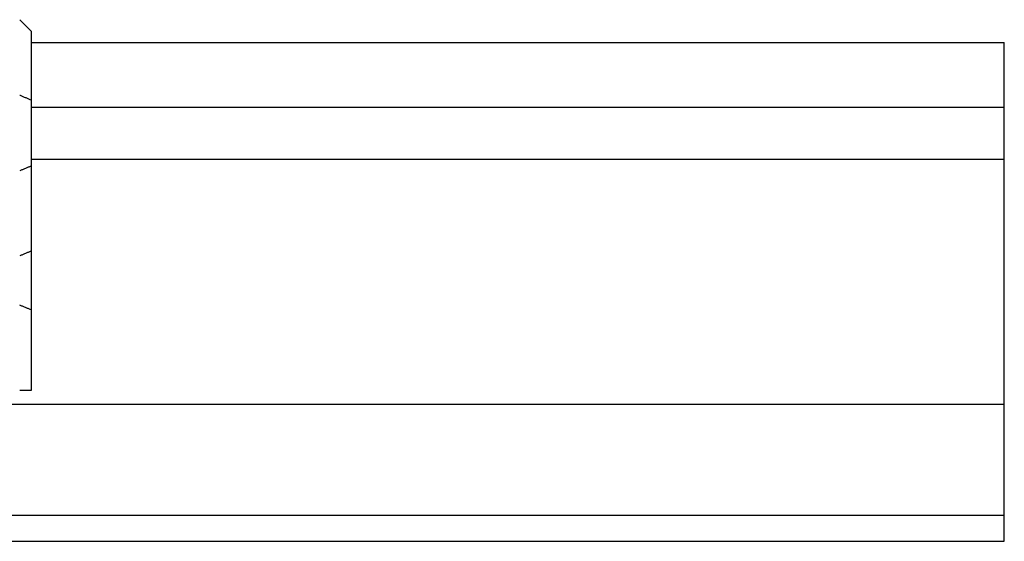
# Model space of a CAD drawing. Header units: millimetres. Extents: x 716 to 1311, y 158 to 389.
# Tile 55 of 56: x 1224 to 1311, y 188 to 234. Entities that reach past the tile are written whole.
import ezdxf

# ---------------------------------------------------------------- set-up
doc = ezdxf.new("R2010")
doc.units = ezdxf.units.MM
doc.header["$LTSCALE"] = 10
doc.layers.add('2', color=7, linetype='Continuous')
doc.layers.add('4', color=7, linetype='Continuous')

msp = doc.modelspace()

# ---------------------------------------------------------------- linework, layer by layer
at = {"layer": '2', "color": 0, "linetype": 'Continuous'}
for p, q in [((1224.958, 233.142), (1223.958, 234.142)), ((1224.958, 233.142), (1224.958, 227.057)), ((1224.958, 232.142), (1310.858, 232.142)), ((1310.858, 188.142), (1310.858, 232.142)), ((1224.958, 227.057), (1224.958, 221.227)), ((1224.958, 221.227), (1224.958, 213.727)), ((1224.958, 213.727), (1224.958, 208.555)), ((1224.958, 208.555), (1224.958, 201.442)), ((1224.958, 201.442), (1223.958, 201.442)), ((1004.465, 200.229), (1310.858, 200.229)), ((1000.052, 190.454), (1310.858, 190.454)), ((940.858, 188.142), (1310.858, 188.142))]:
    msp.add_line(p, q, dxfattribs=at)
for points in [[(1224.958, 227.057), (1223.958, 227.471)], [(1224.958, 221.227), (1223.958, 220.813)], [(1224.958, 213.727), (1223.958, 213.313)], [(1224.958, 208.555), (1223.958, 208.97)]]:
    msp.add_open_spline(points, degree=1, dxfattribs=at)
at = {"layer": '4', "color": 0, "linetype": 'Continuous'}
for p, q in [((1224.958, 226.434), (1310.858, 226.434)), ((1224.958, 221.85), (1310.858, 221.85))]:
    msp.add_line(p, q, dxfattribs=at)

doc.saveas('drawing.dxf')
